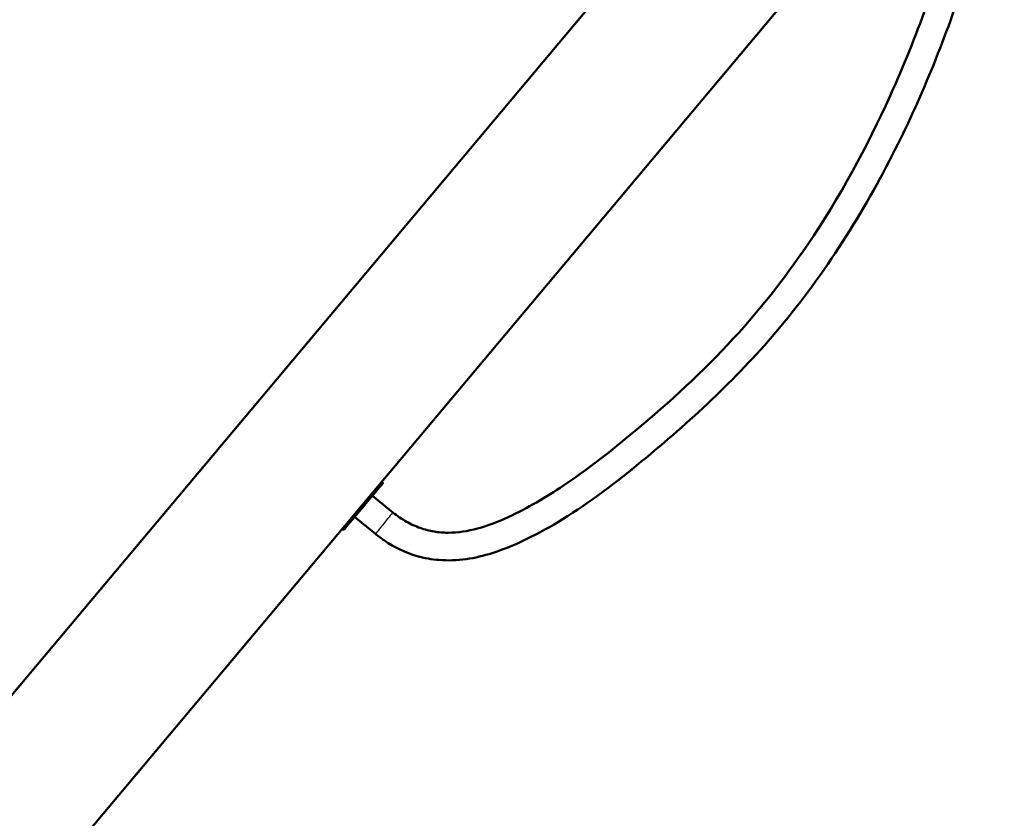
# Model space of a CAD drawing. Header units: millimetres. Extents: x 196 to 2279, y -1387 to 2348.
# Tile 57 of 89: x 2066 to 2279, y -348 to -174. Entities that reach past the tile are written whole.
import ezdxf

# ---------------------------------------------------------------- set-up
doc = ezdxf.new("R2010")
doc.units = ezdxf.units.MM
doc.header["$LTSCALE"] = 0.75
doc.layers.add('Visible', color=7, linetype='Continuous', lineweight=50)
doc.layers.add('Visible Narrow', color=7, linetype='Continuous', lineweight=25)

msp = doc.modelspace()

# ---------------------------------------------------------------- linework, layer by layer
at = {"layer": 'Visible', "extrusion": (1, -2e-16, -2.966e-13)}
for p, q in [((1662.35, -799.56, 15.88), (2231.01, -121.86, 15.88)), ((1604.03, -918.46, 15.88), (2255.33, -142.27, 15.88)), ((2144.4, -274.66), (2144.31, -274.58)), ((2146.69, -281.28), (2142.24, -277.69)), ((2142.91, -285.94), (2138.39, -282.28)), ((2135.75, -284.96), (2135.66, -284.89))]:
    msp.add_line(p, q, dxfattribs=at)
at = {"layer": 'Visible', "extrusion": (0.766044, -0.642788, -2.266e-13)}
msp.add_arc((1161.27, 0, 1819.55), 6.43, 0, 180, dxfattribs=at)
at = {"layer": 'Visible', "extrusion": (-2.966e-13, -2e-16, -1)}
for centre, start, end in [((-2144.2, -274.89), 130, 220), ((-2135.94, -284.73), 220, 310)]:
    msp.add_arc(centre, 0.3, start, end, dxfattribs=at)
at = {"layer": 'Visible'}
for points, knots in [([(2085.07, -22.97, 0), (2088.4, -20.23, 0), (2091.98, -17.74, -0.01), (2102.18, -12.29, 0.01), (2109.4, -10.13, 0), (2122.59, -8.81, 0), (2128.69, -9.14, 0), (2142.03, -11.29, 0), (2149.32, -13.44, 0), (2165.8, -19.64, 0), (2174.92, -24.06, 0), (2197.63, -35.73, 0), (2211.28, -42.98, 0), (2235.56, -57.53, 0), (2246.38, -64.79, 0), (2260.43, -77.99, 0), (2264.79, -82.78, 0), (2270.89, -91.77, 0), (2273.01, -95.75, 0), (2276.97, -105.92, 0), (2278.37, -112.39, 0), (2279.3, -125.8, 0), (2278.68, -132.87, 0), (2275.91, -148.35, 0), (2273.5, -156.79, 0), (2266.75, -177.93, 0), (2261.69, -190.49, 0), (2248.76, -216.26, 0), (2240.42, -229.43, 0), (2221.92, -251.58, 0), (2211.96, -260.82, 0), (2196.15, -273.95, 0), (2190.55, -278.34, 0), (2179.43, -285.32, 0), (2174.01, -288.26, 0), (2164.56, -291.28, 0), (2160.59, -291.91, 0), (2155.12, -291.48, 0), (2153.51, -291.2, 0), (2149.44, -290.03, 0), (2147.02, -288.86, -0.01), (2144.19, -286.94, 0), (2143.54, -286.45), (2142.91, -285.94)], [0, 0, 0, 0, 1.294032, 1.294032, 3.470794, 3.470794, 5.27153, 5.27153, 7.52713, 7.52713, 10.555482, 10.555482, 15.186452, 15.186452, 19.047434, 19.047434, 20.968568, 20.968568, 22.304858, 22.304858, 24.244302, 24.244302, 26.339452, 26.339452, 28.962024, 28.962024, 32.997253, 32.997253, 37.61203, 37.61203, 41.654989, 41.654989, 43.777854, 43.777854, 45.594481, 45.594481, 46.755715, 46.755715, 47.240574, 47.240574, 48.026455, 48.026455, 48.268588, 48.268588, 48.268588, 48.268588]), ([(2146.69, -281.28), (2147.62, -282.03), (2148.61, -282.73, 0.01), (2150.61, -283.84, -0.01), (2151.6, -284.3, -0.01), (2153.59, -285.01, 0.01), (2154.6, -285.27, 0), (2156.62, -285.6, 0), (2157.64, -285.69, 0), (2160.81, -285.69, 0), (2162.98, -285.35, 0), (2167.34, -284.17, 0), (2169.57, -283.28, 0), (2175.89, -280.36, 0), (2179.88, -278.01, 0), (2188.59, -272.17, 0), (2193.25, -268.53, 0), (2205.34, -258.56, 0), (2212.65, -252, 0), (2225.67, -238.11, 0), (2231.47, -230.82, 0), (2243.58, -213, 0), (2249.48, -202.11, 0), (2260.27, -178.22, 0), (2264.99, -165.01, 0), (2270.55, -144.2, 0), (2272.15, -136.68, 0), (2273.11, -123.8, 0), (2272.99, -118.43, 0), (2271.53, -109.66, 0), (2270.6, -106.14, 0), (2267.19, -97.09, 0), (2263.94, -91.77, 0), (2256.26, -82.24, 0), (2251.8, -77.89, 0), (2244.21, -71.49, 0), (2241.24, -69.2, 0), (2231.5, -62.17, 0), (2224.47, -57.79, 0), (2209.87, -49.3, 0), (2202.27, -45.2, 0), (2185.3, -36.11, 0), (2175.91, -31.13, 0), (2157.46, -22.73, 0), (2148.36, -19.17, 0), (2134.66, -16.08, 0), (2130.3, -15.4, 0), (2121.74, -14.97, 0), (2117.51, -15.17, 0.01), (2109.23, -16.65, -0.01), (2105.13, -17.93, -0.02), (2097.49, -21.39, 0.02), (2093.9, -23.61, 0.01), (2090.63, -26.18, 0)], [0, 0, 0, 0, 0.360446, 0.360446, 0.686547, 0.686547, 0.995121, 0.995121, 1.301158, 1.301158, 1.946126, 1.946126, 2.65882, 2.65882, 4.037015, 4.037015, 5.805936, 5.805936, 8.73945, 8.73945, 11.516759, 11.516759, 15.204145, 15.204145, 19.38218, 19.38218, 21.66792, 21.66792, 23.255557, 23.255557, 24.336432, 24.336432, 26.158348, 26.158348, 28.01069, 28.01069, 29.135186, 29.135186, 31.612998, 31.612998, 34.203289, 34.203289, 37.387539, 37.387539, 40.2855, 40.2855, 41.600448, 41.600448, 42.855774, 42.855774, 44.123383, 44.123383, 45.371696, 45.371696, 45.371696, 45.371696])]:
    msp.add_open_spline(points, degree=3, knots=knots, dxfattribs=at)
at = {"layer": 'Visible Narrow', "extrusion": (-0.766044, 0.642788, 2.31e-13)}
msp.add_arc((-1161.27, 0, -1819.25), 6.73, 0, 180, dxfattribs=at)
at = {"layer": 'Visible Narrow', "extrusion": (0.777809, -0.6285, -2.306e-13)}
msp.add_arc((1127.41, 0, 1846.49), 3, 0, 180, dxfattribs=at)
at = {"layer": 'Visible Narrow'}
msp.add_open_spline([(2236.67, -223.16), (2243.58, -212.99), (2249.47, -202.12), (2254.54, -190.91)], degree=3, knots=[-0.74398754, -0.74398754, -0.74398754, -0.74398754, -0.66398456, -0.66398456, -0.66398456, -0.66398456], dxfattribs=at)
for points in [[(2197.8, -264.78), (2205.42, -258.5), (2212.67, -251.98), (2219.34, -244.86)], [(2149.66, -283.31), (2150.59, -283.83), (2151.6, -284.3), (2152.63, -284.67)], [(2155.61, -285.44), (2156.61, -285.6), (2157.63, -285.69), (2158.66, -285.69)]]:
    msp.add_open_spline(points, degree=3, dxfattribs=at)
at = {"layer": 'Visible Narrow', "extrusion": (-2.1662e-12, 5.0398e-12, -1)}
msp.add_open_spline([(2165.05, -284.79), (2167.31, -284.18), (2169.53, -283.29), (2171.72, -282.28)], degree=3, dxfattribs=at)

doc.saveas('drawing.dxf')
